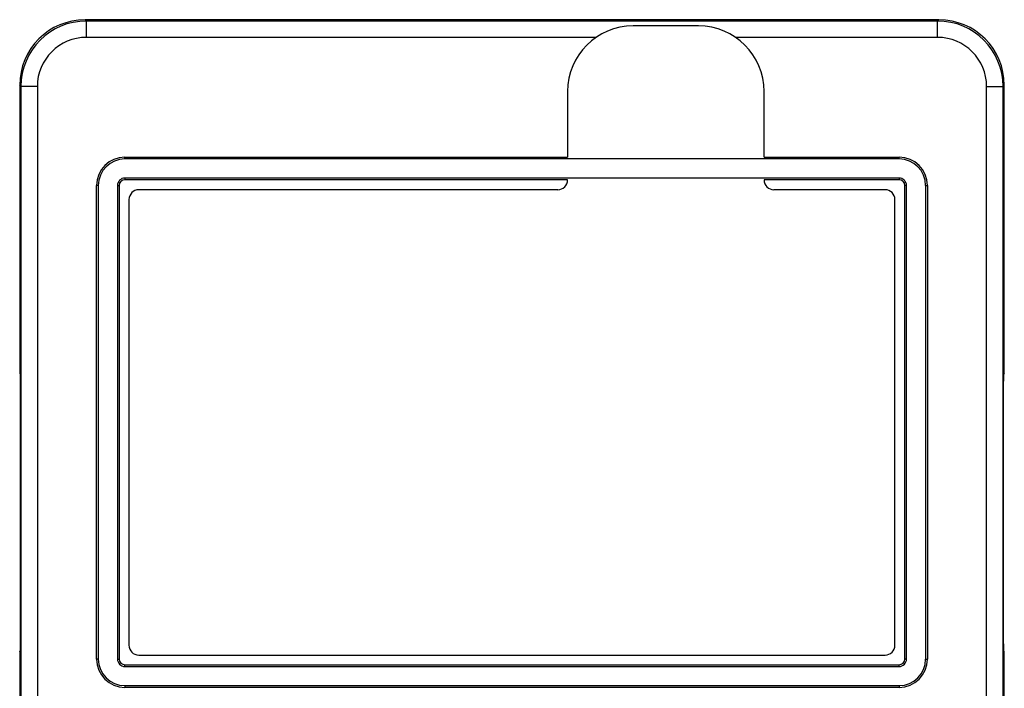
# Model space of a CAD drawing. Header units: inches. Extents: x 14 to 506, y -218 to 309.
# Tile 16 of 21: x 14 to 44, y 288 to 308. Entities that reach past the tile are written whole.
import ezdxf

# ---------------------------------------------------------------- set-up
doc = ezdxf.new("R2010")
doc.units = ezdxf.units.IN
doc.header["$LTSCALE"] = 0.595472
doc.header["$MEASUREMENT"] = 0
doc.layers.get('0').update_dxf_attribs({"linetype": 'CONTINUOUS'})
doc.layers.add('02___PRT_ALL_AXES', color=7, linetype='CONTINUOUS')

msp = doc.modelspace()

# ---------------------------------------------------------------- linework, layer by layer
at = {"color": 7, "linetype": 'Continuous'}
for p, q in [((15.873, 308.301), (15.834, 308.34)), ((41.913, 308.34), (15.834, 308.34)), ((41.873, 308.301), (41.913, 308.34)), ((15.873, 307.801), (15.873, 308.301)), ((41.873, 308.301), (15.873, 308.301)), ((34.573, 308.151), (32.573, 308.151)), ((41.873, 307.801), (41.873, 308.301)), ((31.445, 307.801), (15.873, 307.801)), ((41.873, 307.801), (35.702, 307.801)), ((13.834, 306.34), (13.834, 297.548)), ((13.873, 306.301), (13.834, 306.34)), ((13.873, 306.301), (13.873, 280.301)), ((14.373, 306.301), (13.873, 306.301)), ((14.373, 306.301), (14.373, 280.301)), ((43.373, 280.301), (43.373, 306.301)), ((43.373, 306.301), (43.873, 306.301)), ((43.873, 306.301), (43.913, 306.34)), ((43.873, 280.301), (43.873, 306.301)), ((43.913, 297.548), (43.913, 306.34)), ((30.573, 306.151), (30.573, 304.146)), ((36.573, 304.146), (36.573, 306.151)), ((13.873, 305.125), (13.86, 303.697)), ((43.874, 305.125), (43.887, 303.697)), ((17.048, 304.093), (17.048, 304.146)), ((40.698, 304.093), (40.698, 304.146)), ((40.698, 304.093), (17.048, 304.093)), ((13.86, 303.697), (13.873, 303.696)), ((17.048, 303.509), (17.048, 303.455)), ((40.698, 303.509), (17.048, 303.509)), ((40.698, 303.509), (40.698, 303.455)), ((43.873, 303.696), (43.887, 303.697)), ((16.236, 303.28), (16.182, 303.28)), ((16.236, 303.28), (16.236, 288.83)), ((16.82, 303.28), (16.82, 288.83)), ((16.82, 303.28), (16.874, 303.28)), ((16.874, 303.28), (16.874, 288.83)), ((30.573, 303.455), (17.048, 303.455)), ((40.698, 303.455), (36.573, 303.455)), ((40.873, 288.83), (40.873, 303.28)), ((40.927, 303.28), (40.873, 303.28)), ((40.927, 288.83), (40.927, 303.28)), ((41.511, 288.83), (41.511, 303.28)), ((41.511, 303.28), (41.564, 303.28)), ((13.858, 302.829), (13.858, 302.99)), ((13.858, 302.99), (13.873, 302.989)), ((30.273, 303.151), (17.473, 303.151)), ((40.273, 303.151), (36.873, 303.151)), ((43.873, 302.989), (43.889, 302.99)), ((43.889, 302.829), (43.889, 302.99)), ((13.851, 298.693), (13.851, 302.729)), ((13.857, 302.729), (13.873, 302.729)), ((13.858, 302.829), (13.873, 302.829)), ((17.173, 302.851), (17.173, 289.251)), ((40.573, 289.251), (40.573, 302.851)), ((43.873, 302.829), (43.889, 302.829)), ((43.873, 302.729), (43.89, 302.729)), ((43.896, 298.693), (43.896, 302.729)), ((13.873, 298.693), (13.857, 298.693)), ((43.89, 298.693), (43.873, 298.693)), ((13.858, 298.418), (13.858, 298.593)), ((13.873, 298.593), (13.858, 298.593)), ((13.873, 298.419), (13.858, 298.418)), ((43.889, 298.593), (43.873, 298.593)), ((43.889, 298.418), (43.873, 298.419)), ((43.889, 298.418), (43.889, 298.593)), ((13.873, 298.325), (13.858, 298.324)), ((13.863, 298.14), (13.858, 298.324)), ((13.863, 298.14), (13.873, 298.14)), ((43.889, 298.324), (43.873, 298.325)), ((43.873, 298.14), (43.884, 298.14)), ((43.884, 298.14), (43.889, 298.324)), ((13.834, 297.548), (13.856, 297.505)), ((43.913, 297.548), (43.891, 297.505)), ((13.858, 289.298), (13.858, 297.305)), ((13.867, 289.214), (13.867, 297.388)), ((43.88, 289.214), (43.88, 297.388)), ((43.889, 289.298), (43.889, 297.305)), ((13.834, 289.054), (13.856, 289.098)), ((43.913, 289.054), (43.891, 289.098)), ((13.834, 289.054), (13.834, 280.262)), ((16.236, 288.83), (16.182, 288.83)), ((16.82, 288.83), (16.874, 288.83)), ((17.473, 288.951), (40.273, 288.951)), ((40.927, 288.83), (40.873, 288.83)), ((41.511, 288.83), (41.564, 288.83)), ((43.913, 280.262), (43.913, 289.054)), ((13.858, 288.278), (13.863, 288.463)), ((13.863, 288.463), (13.873, 288.462)), ((17.048, 288.602), (17.048, 288.655)), ((17.048, 288.655), (40.698, 288.655)), ((17.048, 288.602), (40.698, 288.602)), ((40.698, 288.602), (40.698, 288.655)), ((43.873, 288.462), (43.884, 288.463)), ((43.889, 288.278), (43.884, 288.463)), ((13.873, 288.278), (13.858, 288.278)), ((13.858, 288.009), (13.858, 288.184)), ((13.873, 288.184), (13.858, 288.184)), ((43.889, 288.278), (43.873, 288.278)), ((43.889, 288.184), (43.873, 288.184)), ((43.889, 288.009), (43.889, 288.184)), ((13.858, 288.009), (13.873, 288.009)), ((17.048, 288.018), (17.048, 287.964)), ((17.048, 288.018), (40.698, 288.018)), ((40.698, 288.018), (40.698, 287.964)), ((43.873, 288.009), (43.889, 288.009))]:
    msp.add_line(p, q, dxfattribs=at)
for centre, radius, start, end in [((15.873, 306.301), 2, 90, 180), ((32.573, 306.151), 2, 90, 180), ((34.573, 306.151), 2, 0, 90), ((41.873, 306.301), 2, 0, 90), ((15.873, 306.301), 1.5, 90, 180), ((41.873, 306.301), 1.5, 0, 90), ((17.048, 303.28), 0.812, 90, 180), ((40.698, 303.28), 0.812, 0, 90), ((17.048, 303.28), 0.228, 90, 180), ((40.698, 303.28), 0.228, 0, 90), ((17.048, 303.28), 0.175, 90, 180), ((30.273, 303.451), 0.3, 270, 0), ((36.873, 303.451), 0.3, 180, 270), ((40.698, 303.28), 0.175, 0, 90), ((17.473, 302.851), 0.3, 90, 180), ((40.273, 302.851), 0.3, 0, 90), ((17.473, 289.251), 0.3, 180, 270), ((40.273, 289.251), 0.3, 270, 0), ((17.048, 288.83), 0.812, 180, 270), ((17.048, 288.83), 0.228, 180, 270), ((17.048, 288.83), 0.175, 180, 270), ((40.698, 288.83), 0.812, 270, 0), ((40.698, 288.83), 0.228, 270, 0), ((40.698, 288.83), 0.175, 270, 0)]:
    msp.add_arc(centre, radius, start, end, dxfattribs=at)
for centre, major_axis, ratio, start_param, end_param in [((15.834, 306.34), (1.414, -1.414), 0.999924, 2.356233, 3.926953), ((41.913, 306.34), (1.414, 1.414), 0.999924, -0.78536, 0.78536), ((13.866, 302.989), (0, 1), 0.008728, 0.785379, 1.57067), ((43.88, 302.989), (0, 1), 0.008728, -1.57067, -0.785379), ((13.857, 302.829), (0, 0.1), 0.008727, -3.141593, -1.571101), ((43.89, 302.829), (0, 0.1), 0.008727, -4.712084, -3.141593), ((13.857, 298.593), (0, 0.1), 0.008727, -1.570492, 0), ((43.89, 298.593), (0, 0.1), 0.008727, 0, 1.570492), ((13.858, 298.418), (0, 0.1), 0.008727, -4.712176, -3.490351), ((43.888, 298.418), (0, 0.1), 0.008727, -2.792834, -1.57101), ((13.86, 297.388), (0, 0.8), 0.008727, -1.570583, -0.348759), ((43.887, 297.388), (0, 0.8), 0.008727, 0.348759, 1.570583), ((13.856, 297.305), (0, 0.2), 0.008727, -1.570796, -0.017453), ((43.891, 297.305), (0, 0.2), 0.008727, 0.017453, 1.570796), ((13.856, 289.298), (0, 0.2), 0.008727, -3.124139, -1.570796), ((13.86, 289.214), (0, 0.8), 0.008727, -2.792834, -1.57101), ((43.887, 289.214), (0, 0.8), 0.008727, -4.712176, -3.490351), ((43.891, 289.298), (0, 0.2), 0.008727, -4.712389, -3.159046), ((13.858, 288.184), (0, 0.1), 0.008727, 0.348759, 1.570583), ((43.888, 288.184), (0, 0.1), 0.008727, -1.570583, -0.348759), ((13.857, 288.009), (0, 0.1), 0.008727, -3.141593, -1.571101), ((43.89, 288.009), (0, 0.1), 0.008727, -4.712084, -3.141593)]:
    msp.add_ellipse(centre, major_axis=major_axis, ratio=ratio, start_param=start_param, end_param=end_param, dxfattribs=at)
at = {"layer": '02___PRT_ALL_AXES', "color": 7, "linetype": 'Continuous'}
for p, q in [((17.048, 304.146), (30.573, 304.146)), ((36.573, 304.146), (40.698, 304.146)), ((16.182, 288.83), (16.182, 303.28)), ((41.564, 303.28), (41.564, 288.83)), ((40.698, 287.964), (17.048, 287.964))]:
    msp.add_line(p, q, dxfattribs=at)
for centre, start, end in [((17.048, 303.28), 90, 180), ((40.698, 303.28), 0, 90), ((17.048, 288.83), 180, 270), ((40.698, 288.83), 270, 0)]:
    msp.add_arc(centre, 0.866, start, end, dxfattribs=at)

doc.saveas('drawing.dxf')
